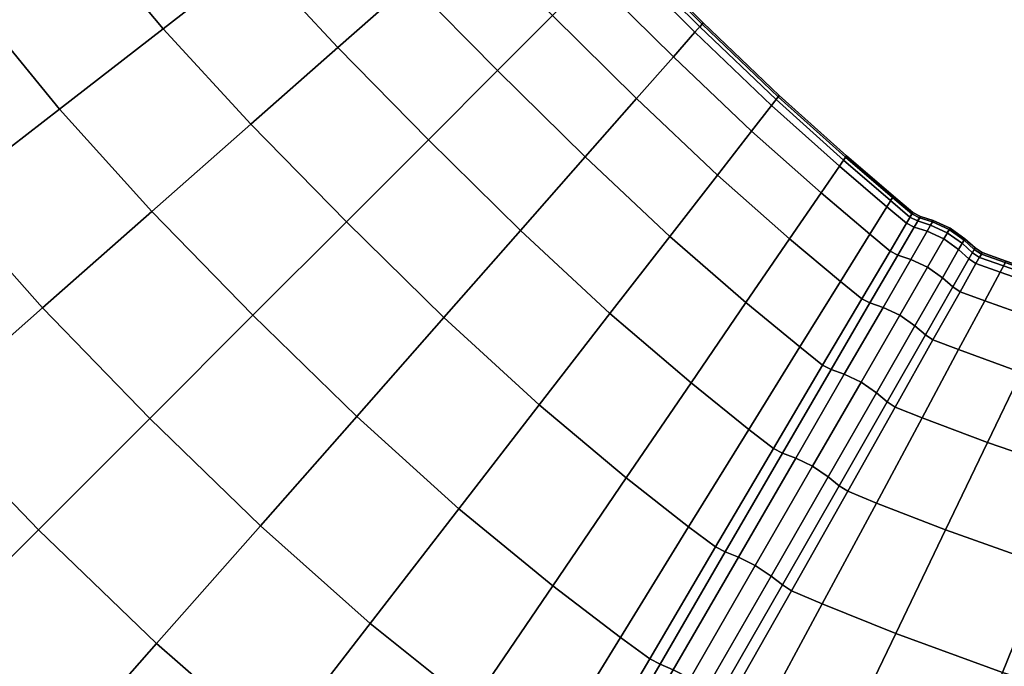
# Model space of a CAD drawing. Header units: centimetres. Extents: x -48.9 to 48.9, y -49 to 48.9.
# Tile 6 of 35: x -20.1 to -8.9, y -21.4 to -14.1. Entities that reach past the tile are written whole.
import ezdxf

# ---------------------------------------------------------------- set-up
doc = ezdxf.new("R2010")
doc.units = ezdxf.units.CM
doc.layers.add('Layer 01', color=18, linetype='Continuous', true_color=0x000000)

msp = doc.modelspace()

# ---------------------------------------------------------------- meshes
at = {"layer": 'Layer 01'}
mesh = msp.add_polyface(dxfattribs=at)
corners = [(-19.816, -12.454, 25.552), (-19.26, -13.165, 25.616), (-18.18, -12.427, 24.151), (-18.709, -11.77, 24.097), (-18.431, -14.154, 25.7), (-17.393, -13.349, 24.221), (-16.516, -12.668, 22.581), (-17.268, -11.803, 22.526), (-17.772, -11.189, 22.482), (-16.541, -11.305, 20.771), (-17.026, -10.726, 20.739), (-15.818, -12.127, 20.812), (-16.02, -10.948, 18.945), (-16.49, -10.393, 18.923), (-16.49, -10.393, 11.077), (-16.02, -10.948, 11.055), (-16.541, -11.305, 9.229), (-17.026, -10.726, 9.261), (-15.818, -12.127, 9.188), (-16.516, -12.668, 7.419), (-17.268, -11.803, 7.474), (-17.772, -11.189, 7.518), (-18.18, -12.427, 5.849), (-18.709, -11.77, 5.903), (-17.393, -13.349, 5.779), (-18.431, -14.154, 4.3), (-19.26, -13.165, 4.384), (-19.816, -12.454, 4.448), (-19.613, -15.069, 26.991), (-18.561, -16.231, 27.082), (-17.435, -15.238, 25.777), (-16.446, -14.367, 24.284), (-16.348, -16.348, 25.81), (-15.415, -15.415, 24.31), (-15.611, -13.632, 22.629), (-15.611, -13.632, 7.371), (-16.446, -14.367, 5.716), (-15.415, -15.415, 5.69), (-16.348, -16.348, 4.19), (-17.435, -15.238, 4.223), (-18.561, -16.231, 2.918), (-19.613, -15.069, 3.009), (-17.978, -10.93, 22.466), (-18.925, -11.49, 24.078), (-18.028, -10.832, 22.471), (-18.978, -11.386, 24.085), (-17.223, -10.484, 20.726), (-17.271, -10.391, 20.729), (-17.978, -10.93, 7.534), (-17.223, -10.484, 9.274), (-18.028, -10.832, 7.529), (-17.271, -10.391, 9.271), (-18.925, -11.49, 5.922), (-18.978, -11.386, 5.915), (-19.247, -10.867, 5.895), (-18.292, -10.317, 7.513), (-18.172, -10.492, 7.503), (-19.128, -11.044, 5.884), (-18.081, -10.683, 7.513), (-19.035, -11.235, 5.895), (-18.028, -10.832, 7.529), (-18.978, -11.386, 5.915), (-17.322, -10.242, 9.258), (-17.271, -10.391, 9.271), (-18.028, -10.832, 7.529), (-17.322, -10.242, 20.742), (-18.081, -10.683, 22.487), (-18.028, -10.832, 22.471), (-17.271, -10.391, 20.729), (-18.395, -10.196, 22.471), (-19.349, -10.742, 24.085), (-19.247, -10.867, 24.105), (-18.292, -10.317, 22.487), (-19.128, -11.044, 24.116), (-18.172, -10.492, 22.497), (-19.035, -11.235, 24.105), (-18.978, -11.386, 24.085), (-18.028, -10.832, 22.471)]
mesh.append_faces([[corners[k] for k in face] for face in [(0, 1, 2, 3), (1, 4, 5, 2), (2, 5, 6, 7), (3, 2, 7, 8), (8, 7, 9, 10), (7, 6, 11, 9), (10, 9, 12, 13), (14, 15, 16, 17), (16, 18, 19, 20), (17, 16, 20, 21), (21, 20, 22, 23), (20, 19, 24, 22), (22, 24, 25, 26), (23, 22, 26, 27), (28, 29, 30, 4), (4, 30, 31, 5), (30, 32, 33, 31), (5, 31, 34, 6), (19, 35, 36, 24), (36, 37, 38, 39), (24, 36, 39, 25), (25, 39, 40, 41), (3, 8, 42, 43), (43, 42, 44, 45), (8, 10, 46, 42), (42, 46, 47, 44), (17, 21, 48, 49), (49, 48, 50, 51), (21, 23, 52, 48), (48, 52, 53, 50), (54, 55, 56, 57), (57, 56, 58, 59), (59, 58, 60, 61), (58, 62, 63, 64), (65, 66, 67, 68), (69, 70, 71, 72), (72, 71, 73, 74), (74, 73, 75, 66), (66, 75, 76, 77)]])
mesh = msp.add_polyface(dxfattribs=at)
corners = [(-24.828, -16.947, 29.434), (-23.795, -18.306, 29.546), (-22.318, -17.163, 28.93), (-23.295, -15.909, 28.819), (-20.916, -16.078, 28.074), (-21.839, -14.921, 27.967), (-23.953, -14.993, 28.744), (-22.461, -14.081, 27.893), (-20.487, -14.001, 26.894), (-21.074, -13.23, 26.823), (-19.613, -15.069, 26.991), (-18.431, -14.154, 25.7), (-19.26, -13.165, 25.616), (-19.816, -12.454, 25.552), (-19.816, -12.454, 4.448), (-19.26, -13.165, 4.384), (-20.487, -14.001, 3.106), (-21.074, -13.23, 3.177), (-18.431, -14.154, 4.3), (-19.613, -15.069, 3.009), (-20.916, -16.078, 1.926), (-21.839, -14.921, 2.033), (-22.461, -14.081, 2.107), (-23.295, -15.909, 1.181), (-23.953, -14.993, 1.256), (-22.318, -17.163, 1.07), (-23.795, -18.306, 0.454), (-24.828, -16.947, 0.566), (-19.805, -17.327, 28.178), (-18.561, -16.231, 27.082), (-18.561, -16.231, 2.918), (-19.805, -17.327, 1.822), (-22.717, -13.718, 27.869), (-24.226, -14.598, 28.721), (-22.784, -13.596, 27.882), (-24.297, -14.471, 28.736), (-21.316, -12.897, 3.2), (-20.044, -12.149, 4.47), (-22.717, -13.718, 2.131), (-22.784, -13.596, 2.118), (-21.377, -12.78, 3.189), (-20.101, -12.039, 4.461), (-23.166, -12.933, 27.882), (-21.757, -12.123, 26.811), (-21.827, -12.012, 26.8), (-23.238, -12.815, 27.869), (-24.226, -14.598, 1.279), (-24.297, -14.471, 1.264), (-21.316, -12.897, 26.8), (-20.044, -12.149, 25.53), (-20.101, -12.039, 25.539), (-21.377, -12.78, 26.811), (-21.757, -12.123, 3.189), (-23.166, -12.933, 2.118), (-23.238, -12.815, 2.131), (-21.827, -12.012, 3.2), (-21.658, -12.255, 3.163), (-23.069, -13.068, 2.09), (-21.54, -12.436, 3.149), (-22.953, -13.252, 2.074), (-21.442, -12.629, 3.163), (-22.852, -13.444, 2.09), (-20.162, -11.888, 4.438), (-20.101, -12.039, 4.461), (-21.377, -12.78, 3.189), (-21.377, -12.78, 3.189), (-22.784, -13.596, 2.118), (-23.069, -13.068, 27.91), (-21.658, -12.255, 26.837), (-22.953, -13.252, 27.926), (-21.54, -12.436, 26.851), (-22.852, -13.444, 27.91), (-21.442, -12.629, 26.837), (-22.784, -13.596, 27.882), (-21.377, -12.78, 26.811)]
mesh.append_faces([[corners[k] for k in face] for face in [(0, 1, 2, 3), (3, 2, 4, 5), (6, 3, 5, 7), (7, 5, 8, 9), (5, 4, 10, 8), (8, 10, 11, 12), (9, 8, 12, 13), (14, 15, 16, 17), (15, 18, 19, 16), (16, 19, 20, 21), (17, 16, 21, 22), (22, 21, 23, 24), (21, 20, 25, 23), (23, 25, 26, 27), (4, 28, 29, 10), (19, 30, 31, 20), (6, 7, 32, 33), (33, 32, 34, 35), (14, 17, 36, 37), (17, 22, 38, 36), (36, 38, 39, 40), (37, 36, 40, 41), (42, 43, 44, 45), (22, 24, 46, 38), (38, 46, 47, 39), (7, 9, 48, 32), (9, 13, 49, 48), (48, 49, 50, 51), (32, 48, 51, 34), (52, 53, 54, 55), (53, 52, 56, 57), (57, 56, 58, 59), (59, 58, 60, 61), (60, 62, 63, 64), (61, 60, 65, 66), (43, 42, 67, 68), (68, 67, 69, 70), (70, 69, 71, 72), (72, 71, 73, 74)]])
mesh = msp.add_polyface(dxfattribs=at)
corners = [(-13.555, -13.555, 19.004), (-12.628, -14.472, 18.994), (-12.383, -14.194, 17.198), (-13.292, -13.292, 17.203), (-11.739, -15.318, 18.972), (-11.512, -15.025, 17.186), (-11.424, -14.912, 15.831), (-12.288, -14.086, 15.835), (-13.191, -13.191, 15.836), (-14.194, -12.383, 12.802), (-13.292, -13.292, 12.797), (-13.555, -13.555, 10.996), (-14.472, -12.628, 11.006), (-16.446, -14.367, 24.284), (-15.415, -15.415, 24.31), (-14.628, -14.628, 22.65), (-15.611, -13.632, 22.629), (-14.002, -14.002, 20.862), (-14.947, -13.047, 20.847), (-14.472, -12.628, 18.994), (-14.002, -14.002, 9.138), (-14.947, -13.047, 9.153), (-14.628, -14.628, 7.35), (-15.611, -13.632, 7.371), (-15.415, -15.415, 5.69), (-16.446, -14.367, 5.716), (-14.367, -16.446, 24.284), (-13.632, -15.611, 22.629), (-13.047, -14.947, 20.847), (-12.127, -15.818, 20.812), (-13.191, -13.191, 14.164), (-12.288, -14.086, 14.165), (-12.383, -14.194, 12.802), (-11.424, -14.912, 14.169), (-11.512, -15.025, 12.814), (-11.739, -15.318, 11.028), (-12.628, -14.472, 11.006), (-10.948, -16.02, 18.945), (-10.739, -15.715, 17.173), (-10.658, -15.597, 15.827), (-13.047, -14.947, 9.153), (-12.127, -15.818, 9.188), (-13.632, -15.611, 7.371), (-14.367, -16.446, 5.716), (-10.658, -15.597, 14.173), (-10.739, -15.715, 12.827), (-10.948, -16.02, 11.055), (-12.299, -14.1, 15.199), (-13.203, -13.203, 15.199), (-11.434, -14.927, 15.199), (-11.459, -14.959, 15), (-12.326, -14.131, 15), (-13.232, -13.232, 15), (-13.232, -13.232, 15), (-12.326, -14.131, 15), (-12.299, -14.1, 14.801), (-13.203, -13.203, 14.801), (-12.326, -14.131, 15), (-11.459, -14.959, 15), (-11.434, -14.927, 14.801), (-10.669, -15.612, 14.802), (-11.459, -14.959, 15), (-10.692, -15.647, 15), (-10.692, -15.647, 15), (-10.669, -15.612, 15.198)]
mesh.append_faces([[corners[k] for k in face] for face in [(0, 1, 2, 3), (1, 4, 5, 2), (2, 5, 6, 7), (3, 2, 7, 8), (9, 10, 11, 12), (13, 14, 15, 16), (16, 15, 17, 18), (18, 17, 0, 19), (12, 11, 20, 21), (21, 20, 22, 23), (23, 22, 24, 25), (14, 26, 27, 15), (15, 27, 28, 17), (28, 29, 4, 1), (17, 28, 1, 0), (30, 31, 32, 10), (31, 33, 34, 32), (32, 34, 35, 36), (10, 32, 36, 11), (4, 37, 38, 5), (5, 38, 39, 6), (11, 36, 40, 20), (36, 35, 41, 40), (20, 40, 42, 22), (22, 42, 43, 24), (33, 44, 45, 34), (34, 45, 46, 35), (8, 7, 47, 48), (7, 6, 49, 47), (47, 49, 50, 51), (48, 47, 51, 52), (53, 54, 55, 56), (57, 58, 59, 55), (55, 59, 33, 31), (56, 55, 31, 30), (44, 33, 59, 60), (60, 59, 61, 62), (63, 50, 49, 64), (64, 49, 6, 39)]])
mesh = msp.add_polyface(dxfattribs=at)
corners = [(-19.805, -17.327, 28.178), (-18.586, -18.586, 28.227), (-17.411, -17.411, 27.123), (-18.561, -16.231, 27.082), (-16.348, -16.348, 25.81), (-17.435, -15.238, 25.777), (-17.435, -15.238, 4.223), (-16.348, -16.348, 4.19), (-17.411, -17.411, 2.877), (-18.561, -16.231, 2.918), (-18.586, -18.586, 1.773), (-19.805, -17.327, 1.822), (-19.852, -19.852, 29.102), (-18.508, -21.144, 29.047), (-17.327, -19.805, 28.178), (-16.231, -18.561, 27.082), (-16.078, -20.916, 28.074), (-15.069, -19.613, 26.991), (-14.154, -18.431, 25.7), (-15.238, -17.435, 25.777), (-14.367, -16.446, 24.284), (-15.415, -15.415, 24.31), (-13.349, -17.393, 24.221), (-12.668, -16.516, 22.581), (-13.632, -15.611, 22.629), (-12.127, -15.818, 20.812), (-13.047, -14.947, 20.847), (-13.047, -14.947, 9.153), (-12.127, -15.818, 9.188), (-12.668, -16.516, 7.419), (-13.632, -15.611, 7.371), (-13.349, -17.393, 5.779), (-14.367, -16.446, 5.716), (-14.154, -18.431, 4.3), (-15.238, -17.435, 4.223), (-15.415, -15.415, 5.69), (-16.231, -18.561, 2.918), (-15.069, -19.613, 3.009), (-16.078, -20.916, 1.926), (-17.327, -19.805, 1.822), (-18.508, -21.144, 0.953), (-19.852, -19.852, 0.898), (-14.001, -20.487, 26.894), (-13.165, -19.26, 25.616), (-12.427, -18.18, 24.151), (-12.454, -19.816, 25.552), (-11.77, -18.709, 24.097), (-11.189, -17.772, 22.482), (-11.803, -17.268, 22.526), (-11.305, -16.541, 20.771), (-11.305, -16.541, 9.229), (-11.803, -17.268, 7.474), (-12.427, -18.18, 5.849), (-11.189, -17.772, 7.518), (-11.77, -18.709, 5.903), (-12.454, -19.816, 4.448), (-13.165, -19.26, 4.384), (-14.001, -20.487, 3.106), (-12.039, -20.101, 25.539), (-11.386, -18.978, 24.085), (-11.49, -18.925, 24.078), (-12.149, -20.044, 25.53), (-11.386, -18.978, 5.915), (-12.039, -20.101, 4.461), (-12.149, -20.044, 4.47), (-11.49, -18.925, 5.922), (-11.888, -20.162, 25.562), (-11.235, -19.035, 24.105)]
mesh.append_faces([[corners[k] for k in face] for face in [(0, 1, 2, 3), (3, 2, 4, 5), (6, 7, 8, 9), (9, 8, 10, 11), (12, 13, 14, 1), (1, 14, 15, 2), (14, 16, 17, 15), (15, 17, 18, 19), (2, 15, 19, 4), (4, 19, 20, 21), (19, 18, 22, 20), (20, 22, 23, 24), (24, 23, 25, 26), (27, 28, 29, 30), (30, 29, 31, 32), (32, 31, 33, 34), (35, 32, 34, 7), (7, 34, 36, 8), (34, 33, 37, 36), (36, 37, 38, 39), (8, 36, 39, 10), (10, 39, 40, 41), (17, 42, 43, 18), (18, 43, 44, 22), (43, 45, 46, 44), (44, 46, 47, 48), (22, 44, 48, 23), (23, 48, 49, 25), (28, 50, 51, 29), (29, 51, 52, 31), (51, 53, 54, 52), (52, 54, 55, 56), (31, 52, 56, 33), (33, 56, 57, 37), (58, 59, 60, 61), (61, 60, 46, 45), (62, 63, 64, 65), (65, 64, 55, 54), (59, 58, 66, 67)]])
mesh = msp.add_polyface(dxfattribs=at)
corners = [(-10.948, -16.02, 18.945), (-10.393, -16.49, 18.923), (-10.198, -16.177, 17.161), (-10.739, -15.715, 17.173), (-11.803, -17.268, 22.526), (-11.189, -17.772, 22.482), (-10.726, -17.026, 20.739), (-11.305, -16.541, 20.771), (-12.127, -15.818, 20.812), (-11.739, -15.318, 18.972), (-10.739, -15.715, 12.827), (-10.198, -16.177, 12.839), (-10.393, -16.49, 11.077), (-10.948, -16.02, 11.055), (-11.739, -15.318, 11.028), (-11.305, -16.541, 9.229), (-12.127, -15.818, 9.188), (-10.726, -17.026, 9.261), (-11.189, -17.772, 7.518), (-11.803, -17.268, 7.474), (-11.386, -18.978, 24.085), (-10.832, -18.028, 22.471), (-10.93, -17.978, 22.466), (-11.49, -18.925, 24.078), (-11.77, -18.709, 24.097), (-10.934, -20.694, 25.552), (-10.317, -19.547, 24.097), (-10.644, -19.413, 24.078), (-11.284, -20.544, 25.53), (-10.742, -19.349, 24.085), (-11.388, -20.477, 25.539), (-10.317, -19.547, 5.903), (-10.934, -20.694, 4.448), (-11.284, -20.544, 4.47), (-10.644, -19.413, 5.922), (-11.388, -20.477, 4.461), (-10.742, -19.349, 5.915), (-10.832, -18.028, 7.529), (-11.386, -18.978, 5.915), (-11.49, -18.925, 5.922), (-10.93, -17.978, 7.534), (-11.77, -18.709, 5.903), (-10.391, -17.271, 9.271), (-10.484, -17.223, 9.274), (-10.163, -16.682, 11.085), (-10.391, -17.271, 20.729), (-10.484, -17.223, 20.726), (-10.163, -16.682, 18.915), (-12.039, -20.101, 4.461), (-11.235, -19.035, 5.895), (-11.888, -20.162, 4.438), (-10.683, -18.081, 7.513), (-10.492, -18.172, 7.503), (-11.044, -19.128, 5.884), (-11.696, -20.257, 4.425), (-10.867, -19.247, 5.895), (-11.517, -20.376, 4.438), (-10.317, -18.292, 7.513), (-10.196, -18.395, 7.529), (-10.742, -19.349, 5.915), (-10.742, -19.349, 5.915), (-11.388, -20.477, 4.461), (-10.242, -17.322, 9.258), (-10.683, -18.081, 22.487), (-10.242, -17.322, 20.742), (-11.235, -19.035, 24.105), (-11.888, -20.162, 25.562), (-11.696, -20.257, 25.575), (-11.044, -19.128, 24.116), (-10.492, -18.172, 22.497), (-10.867, -19.247, 24.105), (-10.317, -18.292, 22.487), (-11.517, -20.376, 25.562), (-11.388, -20.477, 25.539), (-10.742, -19.349, 24.085), (-10.742, -19.349, 24.085), (-10.196, -18.395, 22.471)]
mesh.append_faces([[corners[k] for k in face] for face in [(0, 1, 2, 3), (4, 5, 6, 7), (7, 6, 1, 0), (8, 7, 0, 9), (10, 11, 12, 13), (14, 13, 15, 16), (13, 12, 17, 15), (15, 17, 18, 19), (20, 21, 22, 23), (23, 22, 5, 24), (25, 26, 27, 28), (28, 27, 29, 30), (31, 32, 33, 34), (34, 33, 35, 36), (37, 38, 39, 40), (40, 39, 41, 18), (42, 37, 40, 43), (43, 40, 18, 17), (44, 43, 17, 12), (21, 45, 46, 22), (46, 47, 1, 6), (22, 46, 6, 5), (48, 38, 49, 50), (38, 37, 51, 49), (49, 51, 52, 53), (50, 49, 53, 54), (54, 53, 55, 56), (53, 52, 57, 55), (55, 57, 58, 59), (56, 55, 60, 61), (37, 42, 62, 51), (45, 21, 63, 64), (21, 20, 65, 63), (65, 66, 67, 68), (63, 65, 68, 69), (69, 68, 70, 71), (68, 67, 72, 70), (70, 72, 73, 74), (71, 70, 75, 76)]])
mesh = msp.add_polyface(dxfattribs=at)
corners = [(-10.739, -15.715, 17.173), (-10.198, -16.177, 17.161), (-10.124, -16.056, 15.823), (-10.658, -15.597, 15.827), (-10.658, -15.597, 14.173), (-10.124, -16.056, 14.177), (-10.198, -16.177, 12.839), (-10.739, -15.715, 12.827), (-9.888, -16.41, 17.158), (-9.818, -16.287, 15.822), (-9.904, -16.243, 15.822), (-9.976, -16.365, 17.157), (-10.163, -16.682, 18.915), (-10.393, -16.49, 18.923), (-9.818, -16.287, 14.178), (-9.888, -16.41, 12.842), (-9.976, -16.365, 12.843), (-9.904, -16.243, 14.178), (-10.074, -16.728, 11.083), (-10.163, -16.682, 11.085), (-10.393, -16.49, 11.077), (-9.671, -16.334, 14.176), (-9.742, -16.457, 12.838), (-9.48, -16.42, 14.176), (-9.552, -16.544, 12.835), (-9.742, -16.457, 17.162), (-9.671, -16.334, 15.824), (-9.552, -16.544, 17.165), (-9.48, -16.42, 15.824), (-9.382, -16.665, 17.162), (-9.311, -16.542, 15.824), (-9.311, -16.542, 14.176), (-9.382, -16.665, 12.838), (-10.669, -15.612, 14.802), (-10.134, -16.072, 14.802), (-10.692, -15.647, 15), (-10.156, -16.107, 15), (-10.156, -16.107, 15), (-10.692, -15.647, 15), (-10.669, -15.612, 15.198), (-10.134, -16.072, 15.198), (-9.681, -16.35, 15.198), (-9.829, -16.303, 15.198), (-9.49, -16.437, 15.198), (-9.511, -16.473, 15), (-9.702, -16.386, 15), (-9.85, -16.339, 15), (-9.85, -16.339, 15), (-9.702, -16.386, 15), (-9.681, -16.35, 14.802), (-9.829, -16.303, 14.802), (-9.702, -16.386, 15), (-9.511, -16.473, 15), (-9.49, -16.437, 14.802), (-9.319, -16.559, 15.198), (-9.34, -16.596, 15), (-9.511, -16.473, 15), (-9.34, -16.596, 15), (-9.319, -16.559, 14.802), (-9.915, -16.259, 14.802), (-9.937, -16.295, 15), (-9.85, -16.339, 15), (-9.937, -16.295, 15), (-9.915, -16.259, 15.198), (-9.937, -16.295, 15), (-10.156, -16.107, 15)]
mesh.append_faces([[corners[k] for k in face] for face in [(0, 1, 2, 3), (4, 5, 6, 7), (8, 9, 10, 11), (11, 10, 2, 1), (12, 11, 1, 13), (14, 15, 16, 17), (15, 18, 19, 16), (16, 19, 20, 6), (17, 16, 6, 5), (15, 14, 21, 22), (22, 21, 23, 24), (9, 8, 25, 26), (26, 25, 27, 28), (28, 27, 29, 30), (24, 23, 31, 32), (5, 4, 33, 34), (34, 33, 35, 36), (37, 38, 39, 40), (40, 39, 3, 2), (9, 26, 41, 42), (26, 28, 43, 41), (41, 43, 44, 45), (42, 41, 45, 46), (47, 48, 49, 50), (51, 52, 53, 49), (49, 53, 23, 21), (50, 49, 21, 14), (28, 30, 54, 43), (43, 54, 55, 44), (56, 57, 58, 53), (53, 58, 31, 23), (14, 17, 59, 50), (17, 5, 34, 59), (59, 34, 36, 60), (50, 59, 60, 61), (46, 62, 63, 42), (64, 65, 40, 63), (63, 40, 2, 10), (42, 63, 10, 9)]])
mesh = msp.add_polyface(dxfattribs=at)
corners = [(-28.023, -19.107, 29.917), (-26.869, -20.682, 30.024), (-25.321, -19.485, 29.912), (-26.413, -18.019, 29.802), (-23.795, -18.306, 29.546), (-24.828, -16.947, 29.434), (-24.828, -16.947, 0.566), (-23.795, -18.306, 0.454), (-25.321, -19.485, 0.088), (-26.413, -18.019, 0.198), (-26.869, -20.682, -0.024), (-28.023, -19.107, 0.083), (-28.427, -24.929, 29.624), (-26.75, -26.75, 29.703), (-25.373, -25.373, 30.099), (-26.975, -23.649, 30.021), (-23.971, -23.971, 30.238), (-25.496, -22.345, 30.164), (-28.414, -21.877, 29.878), (-24.014, -21.038, 30.047), (-22.568, -22.568, 30.116), (-21.187, -21.187, 29.736), (-22.555, -19.752, 29.673), (-21.144, -18.508, 29.047), (-22.318, -17.163, 28.93), (-19.852, -19.852, 29.102), (-18.586, -18.586, 28.227), (-19.805, -17.327, 28.178), (-20.916, -16.078, 28.074), (-20.916, -16.078, 1.926), (-19.805, -17.327, 1.822), (-21.144, -18.508, 0.953), (-22.318, -17.163, 1.07), (-18.586, -18.586, 1.773), (-19.852, -19.852, 0.898), (-21.187, -21.187, 0.264), (-22.555, -19.752, 0.327), (-24.014, -21.038, -0.047), (-22.568, -22.568, -0.116), (-23.971, -23.971, -0.238), (-25.496, -22.345, -0.164), (-25.373, -25.373, -0.099), (-26.975, -23.649, -0.021), (-26.75, -26.75, 0.297), (-28.427, -24.929, 0.376), (-23.649, -26.975, 30.021), (-22.345, -25.496, 30.164), (-21.038, -24.014, 30.047), (-20.682, -26.869, 30.024), (-19.485, -25.321, 29.912), (-18.306, -23.795, 29.546), (-19.752, -22.555, 29.673), (-18.508, -21.144, 29.047), (-18.508, -21.144, 0.953), (-19.752, -22.555, 0.327), (-21.038, -24.014, -0.047), (-18.306, -23.795, 0.454), (-19.485, -25.321, 0.088), (-20.682, -26.869, -0.024), (-22.345, -25.496, -0.164), (-23.649, -26.975, -0.021), (-19.107, -28.023, 29.917), (-18.019, -26.413, 29.802), (-18.019, -26.413, 0.198), (-19.107, -28.023, 0.083)]
mesh.append_faces([[corners[k] for k in face] for face in [(0, 1, 2, 3), (3, 2, 4, 5), (6, 7, 8, 9), (9, 8, 10, 11), (12, 13, 14, 15), (15, 14, 16, 17), (18, 15, 17, 1), (1, 17, 19, 2), (17, 16, 20, 19), (19, 20, 21, 22), (2, 19, 22, 4), (4, 22, 23, 24), (22, 21, 25, 23), (23, 25, 26, 27), (24, 23, 27, 28), (29, 30, 31, 32), (30, 33, 34, 31), (31, 34, 35, 36), (32, 31, 36, 7), (7, 36, 37, 8), (36, 35, 38, 37), (37, 38, 39, 40), (8, 37, 40, 10), (40, 39, 41, 42), (42, 41, 43, 44), (14, 45, 46, 16), (16, 46, 47, 20), (46, 48, 49, 47), (47, 49, 50, 51), (20, 47, 51, 21), (21, 51, 52, 25), (34, 53, 54, 35), (35, 54, 55, 38), (54, 56, 57, 55), (55, 57, 58, 59), (38, 55, 59, 39), (39, 59, 60, 41), (48, 61, 62, 49), (57, 63, 64, 58)]])
mesh = msp.add_polyface(dxfattribs=at)
corners = [(-10.317, -19.547, 24.097), (-9.531, -19.852, 24.151), (-9.053, -18.856, 22.526), (-9.796, -18.576, 22.482), (-9.796, -18.576, 7.518), (-9.053, -18.856, 7.474), (-9.531, -19.852, 5.849), (-10.317, -19.547, 5.903), (-10.104, -18.455, 22.466), (-10.644, -19.413, 24.078), (-10.196, -18.395, 22.471), (-10.742, -19.349, 24.085), (-9.382, -17.802, 20.739), (-9.674, -17.691, 20.726), (-9.084, -17.246, 18.923), (-9.365, -17.143, 18.915), (-9.45, -17.088, 18.917), (-9.761, -17.634, 20.729), (-10.074, -16.728, 18.917), (-9.888, -16.41, 17.158), (-9.976, -16.365, 17.157), (-10.163, -16.682, 18.915), (-9.084, -17.246, 11.077), (-9.382, -17.802, 9.261), (-9.674, -17.691, 9.274), (-9.365, -17.143, 11.085), (-10.104, -18.455, 7.534), (-10.196, -18.395, 7.529), (-9.761, -17.634, 9.271), (-9.45, -17.088, 11.083), (-10.644, -19.413, 5.922), (-10.742, -19.349, 5.915), (-10.074, -16.728, 11.083), (-10.391, -17.271, 9.271), (-10.484, -17.223, 9.274), (-10.163, -16.682, 11.085), (-10.391, -17.271, 20.729), (-10.484, -17.223, 20.726), (-9.888, -16.41, 12.842), (-9.742, -16.457, 12.838), (-9.926, -16.777, 11.075), (-9.552, -16.544, 12.835), (-9.736, -16.864, 11.07), (-10.242, -17.322, 9.258), (-10.052, -17.41, 9.251), (-10.683, -18.081, 7.513), (-10.492, -18.172, 7.503), (-9.88, -17.531, 9.258), (-10.317, -18.292, 7.513), (-9.566, -16.985, 11.075), (-9.45, -17.088, 11.083), (-9.761, -17.634, 9.271), (-9.761, -17.634, 9.271), (-10.196, -18.395, 7.529), (-9.926, -16.777, 18.925), (-9.742, -16.457, 17.162), (-9.736, -16.864, 18.93), (-9.552, -16.544, 17.165), (-9.566, -16.985, 18.925), (-9.382, -16.665, 17.162), (-9.45, -17.088, 18.917), (-9.267, -16.768, 17.158), (-9.382, -16.665, 12.838), (-9.267, -16.768, 12.842), (-9.45, -17.088, 11.083), (-10.242, -17.322, 20.742), (-10.683, -18.081, 22.487), (-10.492, -18.172, 22.497), (-10.052, -17.41, 20.749), (-9.88, -17.531, 20.742), (-10.317, -18.292, 22.487), (-10.196, -18.395, 22.471), (-9.761, -17.634, 20.729), (-9.761, -17.634, 20.729), (-9.45, -17.088, 18.917)]
mesh.append_faces([[corners[k] for k in face] for face in [(0, 1, 2, 3), (4, 5, 6, 7), (0, 3, 8, 9), (9, 8, 10, 11), (3, 12, 13, 8), (12, 14, 15, 13), (13, 15, 16, 17), (8, 13, 17, 10), (18, 19, 20, 21), (22, 23, 24, 25), (23, 4, 26, 24), (24, 26, 27, 28), (25, 24, 28, 29), (4, 7, 30, 26), (26, 30, 31, 27), (32, 33, 34, 35), (36, 18, 21, 37), (32, 38, 39, 40), (40, 39, 41, 42), (33, 32, 40, 43), (43, 40, 42, 44), (45, 43, 44, 46), (46, 44, 47, 48), (44, 42, 49, 47), (47, 49, 50, 51), (48, 47, 52, 53), (19, 18, 54, 55), (55, 54, 56, 57), (57, 56, 58, 59), (59, 58, 60, 61), (42, 41, 62, 49), (49, 62, 63, 64), (18, 36, 65, 54), (65, 66, 67, 68), (54, 65, 68, 56), (56, 68, 69, 58), (68, 67, 70, 69), (69, 70, 71, 72), (58, 69, 73, 74)]])
mesh = msp.add_polyface(dxfattribs=at)
corners = [(-9.531, -19.852, 24.151), (-8.389, -20.257, 24.221), (-7.969, -19.229, 22.581), (-9.053, -18.856, 22.526), (-9.084, -17.246, 11.077), (-8.4, -17.491, 11.055), (-8.672, -18.061, 9.229), (-9.382, -17.802, 9.261), (-7.635, -18.411, 9.188), (-7.969, -19.229, 7.419), (-9.053, -18.856, 7.474), (-9.796, -18.576, 7.518), (-9.796, -18.576, 22.482), (-8.672, -18.061, 20.771), (-9.382, -17.802, 20.739), (-7.635, -18.411, 20.812), (-7.396, -17.825, 18.972), (-8.4, -17.491, 18.945), (-9.084, -17.246, 18.923), (-8.389, -20.257, 5.779), (-9.531, -19.852, 5.849), (-8.843, -16.795, 14.177), (-8.178, -17.029, 14.173), (-8.24, -17.158, 12.827), (-8.91, -16.921, 12.839), (-8.24, -17.158, 17.173), (-8.91, -16.921, 17.161), (-8.178, -17.029, 15.827), (-8.843, -16.795, 15.823), (-9.185, -16.822, 12.843), (-9.115, -16.698, 14.178), (-9.365, -17.143, 11.085), (-9.45, -17.088, 11.083), (-9.267, -16.768, 12.842), (-9.196, -16.646, 14.178), (-9.185, -16.822, 17.157), (-9.365, -17.143, 18.915), (-9.115, -16.698, 15.822), (-9.196, -16.646, 15.822), (-9.267, -16.768, 17.158), (-9.45, -17.088, 18.917), (-9.311, -16.542, 15.824), (-9.382, -16.665, 17.162), (-9.267, -16.768, 17.158), (-9.196, -16.646, 15.822), (-9.382, -16.665, 12.838), (-9.311, -16.542, 14.176), (-9.196, -16.646, 14.178), (-9.267, -16.768, 12.842), (-8.852, -16.812, 14.802), (-8.186, -17.046, 14.802), (-8.871, -16.849, 15), (-8.204, -17.083, 15), (-8.204, -17.083, 15), (-8.871, -16.849, 15), (-8.852, -16.812, 15.198), (-8.186, -17.046, 15.198), (-9.196, -16.646, 15.822), (-9.205, -16.664, 15.198), (-9.319, -16.559, 15.198), (-9.225, -16.7, 15), (-9.34, -16.596, 15), (-9.34, -16.596, 15), (-9.225, -16.7, 15), (-9.205, -16.664, 14.802), (-9.319, -16.559, 14.802), (-9.196, -16.646, 14.178), (-9.123, -16.716, 14.802), (-9.205, -16.664, 14.802), (-9.205, -16.664, 14.802), (-9.225, -16.7, 15), (-9.143, -16.753, 15), (-8.871, -16.849, 15), (-9.143, -16.753, 15), (-9.123, -16.716, 15.198), (-9.143, -16.753, 15), (-9.225, -16.7, 15), (-9.205, -16.664, 15.198), (-9.205, -16.664, 15.198)]
mesh.append_faces([[corners[k] for k in face] for face in [(0, 1, 2, 3), (4, 5, 6, 7), (6, 8, 9, 10), (7, 6, 10, 11), (12, 3, 13, 14), (3, 2, 15, 13), (13, 15, 16, 17), (14, 13, 17, 18), (10, 9, 19, 20), (21, 22, 23, 24), (24, 23, 5, 4), (18, 17, 25, 26), (26, 25, 27, 28), (21, 24, 29, 30), (24, 4, 31, 29), (29, 31, 32, 33), (30, 29, 33, 34), (18, 26, 35, 36), (26, 28, 37, 35), (35, 37, 38, 39), (36, 35, 39, 40), (41, 42, 43, 44), (45, 46, 47, 48), (22, 21, 49, 50), (50, 49, 51, 52), (53, 54, 55, 56), (56, 55, 28, 27), (41, 57, 58, 59), (59, 58, 60, 61), (62, 63, 64, 65), (65, 64, 66, 46), (21, 30, 67, 49), (30, 34, 68, 67), (67, 69, 70, 71), (49, 67, 71, 51), (72, 73, 74, 55), (75, 76, 77, 74), (74, 78, 38, 37), (55, 74, 37, 28)]])
mesh = msp.add_polyface(dxfattribs=at)
corners = [(-13.248, -24.961, 28.744), (-12.22, -25.425, 28.819), (-11.453, -23.842, 27.967), (-12.411, -23.425, 27.893), (-10.741, -22.369, 26.894), (-11.636, -21.994, 26.823), (-11.636, -21.994, 3.177), (-10.741, -22.369, 3.106), (-11.453, -23.842, 2.033), (-12.411, -23.425, 2.107), (-12.22, -25.425, 1.181), (-13.248, -24.961, 1.256), (-14.001, -20.487, 26.894), (-13.23, -21.074, 26.823), (-12.454, -19.816, 25.552), (-13.165, -19.26, 25.616), (-13.165, -19.26, 4.384), (-12.454, -19.816, 4.448), (-13.23, -21.074, 3.177), (-14.001, -20.487, 3.106), (-12.815, -23.238, 27.869), (-13.682, -24.755, 28.721), (-10.934, -20.694, 4.448), (-12.012, -21.827, 3.2), (-11.284, -20.544, 4.47), (-12.815, -23.238, 2.131), (-12.933, -23.166, 2.118), (-12.123, -21.757, 3.189), (-11.388, -20.477, 4.461), (-13.596, -22.784, 27.882), (-12.78, -21.377, 26.811), (-12.897, -21.316, 26.8), (-13.718, -22.717, 27.869), (-12.039, -20.101, 25.539), (-12.149, -20.044, 25.53), (-13.682, -24.755, 1.279), (-13.806, -24.681, 1.264), (-12.012, -21.827, 26.8), (-10.934, -20.694, 25.552), (-11.284, -20.544, 25.53), (-11.388, -20.477, 25.539), (-12.123, -21.757, 26.811), (-12.933, -23.166, 27.882), (-12.039, -20.101, 4.461), (-12.78, -21.377, 3.189), (-12.897, -21.316, 3.2), (-12.149, -20.044, 4.47), (-13.596, -22.784, 2.118), (-13.718, -22.717, 2.131), (-12.629, -21.442, 3.163), (-13.444, -22.852, 2.09), (-11.888, -20.162, 4.438), (-11.696, -20.257, 4.425), (-12.436, -21.54, 3.149), (-13.252, -22.953, 2.074), (-12.255, -21.658, 3.163), (-13.068, -23.069, 2.09), (-11.517, -20.376, 4.438), (-11.388, -20.477, 4.461), (-12.123, -21.757, 3.189), (-12.123, -21.757, 3.189), (-12.933, -23.166, 2.118), (-12.629, -21.442, 26.837), (-11.888, -20.162, 25.562), (-13.444, -22.852, 27.91), (-13.252, -22.953, 27.926), (-12.436, -21.54, 26.851), (-11.696, -20.257, 25.575), (-12.255, -21.658, 26.837), (-11.517, -20.376, 25.562), (-13.068, -23.069, 27.91), (-12.933, -23.166, 27.882), (-12.123, -21.757, 26.811), (-12.123, -21.757, 26.811), (-11.388, -20.477, 25.539)]
mesh.append_faces([[corners[k] for k in face] for face in [(0, 1, 2, 3), (3, 2, 4, 5), (6, 7, 8, 9), (9, 8, 10, 11), (12, 13, 14, 15), (16, 17, 18, 19), (0, 3, 20, 21), (22, 6, 23, 24), (6, 9, 25, 23), (23, 25, 26, 27), (24, 23, 27, 28), (29, 30, 31, 32), (30, 33, 34, 31), (31, 34, 14, 13), (9, 11, 35, 25), (25, 35, 36, 26), (3, 5, 37, 20), (5, 38, 39, 37), (37, 39, 40, 41), (20, 37, 41, 42), (43, 44, 45, 46), (44, 47, 48, 45), (46, 45, 18, 17), (47, 44, 49, 50), (44, 43, 51, 49), (49, 51, 52, 53), (50, 49, 53, 54), (54, 53, 55, 56), (53, 52, 57, 55), (55, 57, 58, 59), (56, 55, 60, 61), (33, 30, 62, 63), (30, 29, 64, 62), (62, 64, 65, 66), (63, 62, 66, 67), (67, 66, 68, 69), (66, 65, 70, 68), (68, 70, 71, 72), (69, 68, 73, 74)]])
mesh = msp.add_polyface(dxfattribs=at)
corners = [(-11.453, -23.842, 27.967), (-10.075, -24.382, 28.074), (-9.451, -22.857, 26.991), (-10.741, -22.369, 26.894), (-8.885, -21.473, 25.7), (-10.097, -21.031, 25.616), (-11.636, -21.994, 26.823), (-10.934, -20.694, 25.552), (-9.531, -19.852, 24.151), (-10.317, -19.547, 24.097), (-8.389, -20.257, 24.221), (-10.934, -20.694, 4.448), (-10.097, -21.031, 4.384), (-10.741, -22.369, 3.106), (-11.636, -21.994, 3.177), (-8.885, -21.473, 4.3), (-9.451, -22.857, 3.009), (-10.075, -24.382, 1.926), (-11.453, -23.842, 2.033), (-9.531, -19.852, 5.849), (-8.389, -20.257, 5.779), (-10.317, -19.547, 5.903), (-8.488, -24.908, 28.178), (-7.959, -23.337, 27.082), (-6.803, -25.389, 28.227), (-6.373, -23.784, 27.123), (-5.984, -22.332, 25.81), (-7.48, -21.914, 25.777), (-7.059, -20.665, 24.284), (-5.642, -21.057, 24.31), (-5.354, -19.982, 22.65), (-6.704, -19.611, 22.629), (-6.704, -19.611, 7.371), (-5.354, -19.982, 7.35), (-5.642, -21.057, 5.69), (-7.059, -20.665, 5.716), (-5.984, -22.332, 4.19), (-7.48, -21.914, 4.223), (-7.959, -23.337, 2.918), (-6.373, -23.784, 2.877), (-8.488, -24.908, 1.822), (-4.776, -24.19, 27.082), (-3.244, -24.52, 26.991), (-3.042, -23.039, 25.7), (-4.479, -22.718, 25.777), (-4.219, -21.426, 24.284), (-2.864, -21.737, 24.221), (-2.713, -20.637, 22.581), (-4, -20.335, 22.629), (-2.593, -19.762, 20.812), (-3.825, -19.468, 20.847), (-3.825, -19.468, 9.153), (-2.593, -19.762, 9.188), (-2.713, -20.637, 7.419), (-4, -20.335, 7.371), (-4.219, -21.426, 5.716), (-2.864, -21.737, 5.779), (-3.042, -23.039, 4.3), (-4.479, -22.718, 4.223), (-4.776, -24.19, 2.918), (-3.244, -24.52, 3.009), (-1.882, -24.743, 26.894), (-1.771, -23.262, 25.616), (-1.771, -23.262, 4.384), (-1.882, -24.743, 3.106)]
mesh.append_faces([[corners[k] for k in face] for face in [(0, 1, 2, 3), (3, 2, 4, 5), (6, 3, 5, 7), (7, 5, 8, 9), (5, 4, 10, 8), (11, 12, 13, 14), (12, 15, 16, 13), (13, 16, 17, 18), (19, 20, 15, 12), (21, 19, 12, 11), (1, 22, 23, 2), (22, 24, 25, 23), (23, 25, 26, 27), (2, 23, 27, 4), (4, 27, 28, 10), (27, 26, 29, 28), (28, 29, 30, 31), (32, 33, 34, 35), (35, 34, 36, 37), (20, 35, 37, 15), (15, 37, 38, 16), (37, 36, 39, 38), (16, 38, 40, 17), (41, 42, 43, 44), (25, 41, 44, 26), (26, 44, 45, 29), (44, 43, 46, 45), (45, 46, 47, 48), (29, 45, 48, 30), (48, 47, 49, 50), (51, 52, 53, 54), (33, 54, 55, 34), (54, 53, 56, 55), (55, 56, 57, 58), (34, 55, 58, 36), (36, 58, 59, 39), (58, 57, 60, 59), (42, 61, 62, 43), (57, 63, 64, 60)]])
mesh = msp.add_polyface(dxfattribs=at)
corners = [(-19.752, -22.555, 29.673), (-18.306, -23.795, 29.546), (-17.163, -22.318, 28.93), (-18.508, -21.144, 29.047), (-16.078, -20.916, 28.074), (-17.327, -19.805, 28.178), (-17.327, -19.805, 1.822), (-16.078, -20.916, 1.926), (-17.163, -22.318, 1.07), (-18.508, -21.144, 0.953), (-18.306, -23.795, 0.454), (-19.752, -22.555, 0.327), (-14.921, -21.839, 2.033), (-15.909, -23.295, 1.181), (-14.081, -22.461, 2.107), (-14.993, -23.953, 1.256), (-15.951, -25.527, 0.637), (-16.947, -24.828, 0.566), (-19.485, -25.321, 29.912), (-18.019, -26.413, 29.802), (-16.947, -24.828, 29.434), (-15.909, -23.295, 28.819), (-15.951, -25.527, 29.363), (-14.993, -23.953, 28.744), (-14.081, -22.461, 27.893), (-14.921, -21.839, 27.967), (-14.001, -20.487, 26.894), (-15.069, -19.613, 26.991), (-13.23, -21.074, 26.823), (-14.001, -20.487, 3.106), (-13.23, -21.074, 3.177), (-15.069, -19.613, 3.009), (-18.019, -26.413, 0.198), (-19.485, -25.321, 0.088), (-13.682, -24.755, 28.721), (-12.815, -23.238, 27.869), (-12.933, -23.166, 27.882), (-13.806, -24.681, 28.736), (-13.596, -22.784, 2.118), (-14.471, -24.297, 1.264), (-14.598, -24.226, 1.279), (-13.718, -22.717, 2.131), (-15.393, -25.892, 0.641), (-15.523, -25.817, 0.658), (-13.718, -22.717, 27.869), (-12.897, -21.316, 26.8), (-12.897, -21.316, 3.2), (-15.393, -25.892, 29.359), (-14.471, -24.297, 28.736), (-14.598, -24.226, 28.721), (-15.523, -25.817, 29.342), (-13.596, -22.784, 27.882), (-14.321, -24.369, 28.766), (-13.444, -22.852, 27.91), (-15.244, -25.968, 29.39), (-14.129, -24.472, 28.783), (-13.252, -22.953, 27.926), (-13.944, -24.587, 28.766), (-13.068, -23.069, 27.91), (-13.806, -24.681, 28.736), (-12.933, -23.166, 27.882), (-14.321, -24.369, 1.234), (-15.244, -25.968, 0.61), (-13.444, -22.852, 2.09), (-13.252, -22.953, 2.074), (-14.129, -24.472, 1.217), (-13.068, -23.069, 2.09), (-13.944, -24.587, 1.234), (-12.933, -23.166, 2.118), (-13.806, -24.681, 1.264)]
mesh.append_faces([[corners[k] for k in face] for face in [(0, 1, 2, 3), (3, 2, 4, 5), (6, 7, 8, 9), (9, 8, 10, 11), (7, 12, 13, 8), (12, 14, 15, 13), (13, 15, 16, 17), (8, 13, 17, 10), (18, 19, 20, 1), (1, 20, 21, 2), (20, 22, 23, 21), (21, 23, 24, 25), (2, 21, 25, 4), (4, 25, 26, 27), (25, 24, 28, 26), (29, 30, 14, 12), (31, 29, 12, 7), (10, 17, 32, 33), (34, 35, 36, 37), (38, 39, 40, 41), (39, 42, 43, 40), (40, 43, 16, 15), (41, 40, 15, 14), (44, 45, 28, 24), (46, 41, 14, 30), (47, 48, 49, 50), (48, 51, 44, 49), (49, 44, 24, 23), (50, 49, 23, 22), (51, 48, 52, 53), (48, 47, 54, 52), (53, 52, 55, 56), (56, 55, 57, 58), (58, 57, 59, 60), (42, 39, 61, 62), (39, 38, 63, 61), (61, 63, 64, 65), (65, 64, 66, 67), (67, 66, 68, 69)]])

doc.saveas('drawing.dxf')
